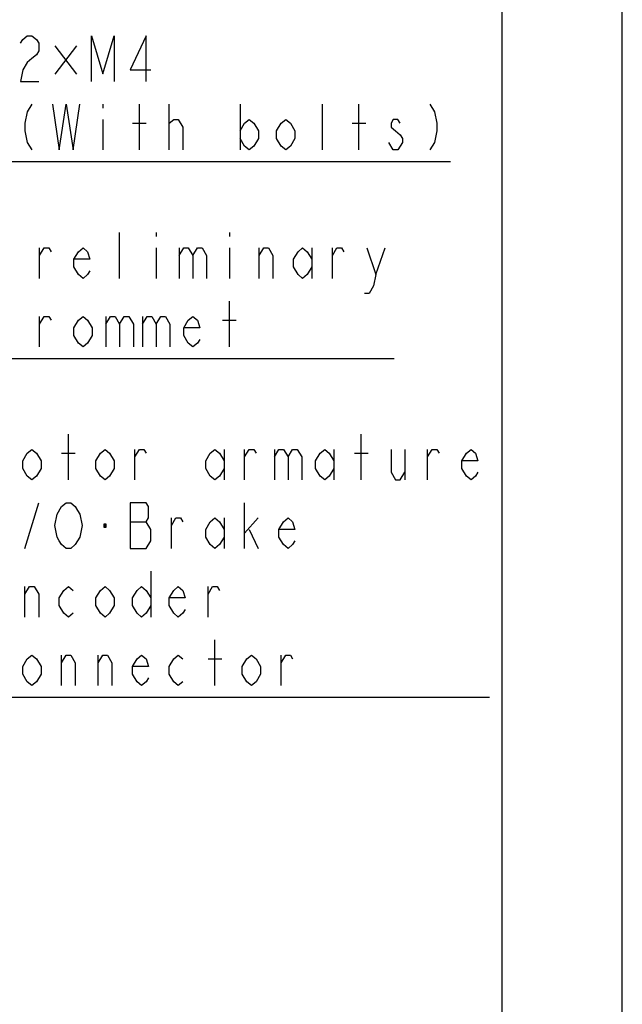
# Model space of a CAD drawing. Header units: millimetres. Extents: x 0 to 594, y 0 to 420.
# Tile 32 of 47: x 544 to 594, y 97 to 179. Entities that reach past the tile are written whole.
import ezdxf

# ---------------------------------------------------------------- set-up
doc = ezdxf.new("R2010")
doc.units = ezdxf.units.MM
doc.header["$LTSCALE"] = 32.67
doc.layers.get('0').update_dxf_attribs({"linetype": 'CONTINUOUS'})
doc.layers.add('DRA_ITEM', color=7, linetype='CONTINUOUS')

msp = doc.modelspace()

# ---------------------------------------------------------------- linework, layer by layer
at = {"color": 7, "linetype": 'Continuous'}
for p, q in [((584, 410), (584, 10)), ((594, 8.24228), (594, 409.35318))]:
    msp.add_line(p, q, dxfattribs=at)
at = {"layer": 'DRA_ITEM', "color": 2, "linetype": 'Continuous'}
for p, q in [((546.86253, 176.82463), (548.66751, 174.44962)), ((548.66751, 176.82463), (546.86253, 174.44962)), ((550.85252, 171.95588), (550.85252, 171.63922)), ((553.89253, 168.15588), (553.89253, 171.95588)), ((556.36254, 168.15588), (556.36254, 171.95588)), ((562.25254, 171.95588), (562.25254, 168.15588)), ((569.09253, 168.15588), (569.09253, 171.95588)), ((572.13254, 168.15588), (572.13254, 171.95588)), ((550.85252, 170.68921), (550.85252, 168.15588)), ((553.32253, 170.37254), (554.46253, 170.37254)), ((556.36254, 170.37254), (556.74252, 170.68921)), ((571.56254, 170.37254), (572.70254, 170.37254)), ((574.98254, 168.15588), (574.60251, 168.78922)), ((543.25252, 167.20588), (579.73252, 167.20588)), ((552.25366, 157.4854), (552.25366, 161.2854)), ((555.29367, 161.2854), (555.29367, 160.96873)), ((561.37365, 161.2854), (561.37365, 160.96873)), ((545.60368, 157.4854), (545.60368, 160.01875)), ((555.29367, 160.01875), (555.29367, 157.4854)), ((557.19368, 160.01875), (557.19368, 157.4854)), ((561.37365, 160.01875), (561.37365, 157.4854)), ((563.84366, 157.4854), (563.84366, 160.01875)), ((568.21368, 160.01875), (568.21368, 157.4854)), ((569.92368, 157.4854), (569.92368, 160.01875)), ((573.53368, 157.80207), (574.29366, 160.01875)), ((561.37365, 151.78541), (561.37365, 155.58541)), ((545.60368, 151.78541), (545.60368, 154.31874)), ((551.11366, 154.31874), (551.11366, 151.78541)), ((554.15367, 154.31874), (554.15367, 151.78541)), ((560.80365, 154.00207), (561.94365, 154.00207)), ((541.61367, 150.83541), (575.05367, 150.83541)), ((548.00187, 140.74041), (548.00187, 144.54041)), ((572.3219, 140.74041), (572.3219, 144.54041)), ((553.51189, 140.74041), (553.51189, 143.27376)), ((560.92188, 143.27376), (560.92188, 140.74041)), ((562.63188, 140.74041), (562.63188, 143.27376)), ((565.10189, 143.27376), (565.10189, 140.74041)), ((570.0419, 143.27376), (570.0419, 140.74041)), ((575.93187, 143.27376), (575.93187, 140.74041)), ((577.83188, 140.74041), (577.83188, 143.27376)), ((547.43187, 142.95709), (548.57191, 142.95709)), ((571.7519, 142.95709), (572.8919, 142.95709)), ((544.3919, 135.04042), (545.5319, 138.84042)), ((562.63188, 135.04042), (562.63188, 138.84042)), ((556.5519, 135.04042), (556.5519, 137.57375)), ((560.92188, 137.57375), (560.92188, 135.04042)), ((562.63188, 136.30707), (563.77188, 137.57375)), ((550.94689, 136.94041), (551.1369, 136.94041)), ((551.04188, 137.05916), (551.04188, 136.82166)), ((553.1319, 137.25708), (554.46187, 137.25708)), ((563.0119, 136.62374), (563.77188, 135.04042)), ((554.8419, 133.14041), (554.8419, 129.34041)), ((544.3919, 129.34041), (544.3919, 131.87375)), ((559.5919, 129.34041), (559.5919, 131.87375)), ((560.1619, 123.64042), (560.1619, 127.44042)), ((547.43187, 123.64042), (547.43187, 126.17374)), ((550.47188, 123.64042), (550.47188, 126.17374)), ((565.67188, 123.64042), (565.67188, 126.17374)), ((559.5919, 125.85708), (560.7319, 125.85708)), ((540.40189, 122.69042), (582.96189, 122.69042))]:
    msp.add_line(p, q, dxfattribs=at)
for points in [[(544.01253, 177.02254), (544.20254, 177.33921), (544.58253, 177.65588), (544.96252, 177.65588), (545.34254, 177.33921), (545.53251, 177.02254), (545.53251, 176.38922), (545.34254, 176.07255), (544.96252, 175.75589), (544.58253, 175.43922), (544.20254, 174.80588), (544.01253, 173.85588), (545.53251, 173.85588)], [(549.90253, 173.85588), (549.90253, 177.65588), (550.85252, 174.48921), (551.80251, 177.65588), (551.80251, 173.85588)], [(554.46253, 173.85588), (554.46253, 177.65588), (553.13252, 174.80588), (554.84252, 174.80588)], [(544.96252, 171.95588), (544.58253, 171.32255), (544.39252, 170.37254), (544.39252, 169.73921), (544.58253, 168.78922), (544.96252, 168.15588)], [(546.67251, 171.95588), (547.24251, 168.15588), (547.81251, 171.95588), (548.38251, 168.15588), (548.95251, 171.95588)], [(578.02251, 171.95588), (578.40253, 171.32255), (578.59251, 170.37254), (578.59251, 169.73921), (578.40253, 168.78922), (578.02251, 168.15588)], [(556.74252, 170.68921), (557.12251, 170.68921), (557.50254, 170.05587), (557.50254, 168.15588)], [(562.25254, 169.73921), (562.63253, 170.37254), (563.01252, 170.68921), (563.39254, 170.37254), (563.77253, 169.73921), (563.77253, 169.10589), (563.39254, 168.47255), (563.01252, 168.15588), (562.63253, 168.47255), (562.25254, 169.10589)], [(566.81254, 169.10589), (566.43251, 168.47255), (566.05252, 168.15588), (565.67254, 168.47255), (565.29251, 169.10589), (565.29251, 169.73921), (565.67254, 170.37254), (566.05252, 170.68921), (566.43251, 170.37254), (566.81254, 169.73921), (566.81254, 169.10589)], [(575.55254, 170.37254), (575.36252, 170.68921), (574.98254, 170.68921), (574.79253, 170.37254), (574.79253, 170.05587), (575.17251, 169.73921), (575.55254, 169.42254), (575.74251, 169.10589), (575.74251, 168.78922)], [(575.74251, 168.78922), (575.36252, 168.15588), (574.98254, 168.15588)], [(545.60368, 159.38541), (545.98367, 160.01875), (546.36366, 160.01875), (546.55367, 159.70208)], [(549.78365, 158.11874), (549.59368, 157.80207), (549.21365, 157.4854), (548.83367, 157.80207), (548.45368, 158.43541), (548.45368, 159.06874), (548.83367, 159.70208), (549.21365, 160.01875), (549.59368, 159.70208), (549.78365, 159.06874), (548.45368, 159.06874)], [(557.19368, 159.38541), (557.57367, 160.01875), (557.95366, 160.01875), (558.33368, 159.38541), (558.33368, 157.4854)], [(558.33368, 159.38541), (558.71367, 160.01875), (559.09365, 160.01875), (559.47368, 159.38541), (559.47368, 157.4854)], [(563.84366, 159.38541), (564.22368, 160.01875), (564.60367, 160.01875), (564.98366, 159.38541), (564.98366, 157.4854)], [(568.21368, 158.43541), (567.83365, 157.80207), (567.45367, 157.4854), (567.07368, 157.80207), (566.69366, 158.43541), (566.69366, 159.06874), (567.07368, 159.70208), (567.45367, 160.01875), (567.83365, 159.70208), (568.21368, 159.06874)], [(569.92368, 159.38541), (570.30366, 160.01875), (570.68365, 160.01875), (570.87366, 159.70208)], [(572.77367, 160.01875), (573.53368, 157.80207), (573.34367, 156.85208), (572.96368, 156.21875), (572.58366, 156.21875)], [(545.60368, 153.6854), (545.98367, 154.31874), (546.36366, 154.31874), (546.55367, 154.00207)], [(549.97367, 152.73541), (549.59368, 152.10208), (549.21365, 151.78541), (548.83367, 152.10208), (548.45368, 152.73541), (548.45368, 153.36875), (548.83367, 154.00207), (549.21365, 154.31874), (549.59368, 154.00207), (549.97367, 153.36875), (549.97367, 152.73541)], [(551.11366, 153.6854), (551.49365, 154.31874), (551.87368, 154.31874), (552.25366, 153.6854), (552.25366, 151.78541)], [(552.25366, 153.6854), (552.63365, 154.31874), (553.01367, 154.31874), (553.39366, 153.6854), (553.39366, 151.78541)], [(554.15367, 153.6854), (554.53366, 154.31874), (554.91368, 154.31874), (555.29367, 153.6854), (555.29367, 151.78541)], [(555.29367, 153.6854), (555.67366, 154.31874), (556.05368, 154.31874), (556.43367, 153.6854), (556.43367, 151.78541)], [(558.90368, 152.41874), (558.71367, 152.10208), (558.33368, 151.78541), (557.95366, 152.10208), (557.57367, 152.73541), (557.57367, 153.36875), (557.95366, 154.00207), (558.33368, 154.31874), (558.71367, 154.00207), (558.90368, 153.36875), (557.57367, 153.36875)], [(545.72187, 141.69042), (545.34189, 141.05708), (544.9619, 140.74041), (544.58188, 141.05708), (544.20189, 141.69042), (544.20189, 142.32375), (544.58188, 142.95709), (544.9619, 143.27376), (545.34189, 142.95709), (545.72187, 142.32375), (545.72187, 141.69042)], [(551.80189, 141.69042), (551.4219, 141.05708), (551.04188, 140.74041), (550.66189, 141.05708), (550.2819, 141.69042), (550.2819, 142.32375), (550.66189, 142.95709), (551.04188, 143.27376), (551.4219, 142.95709), (551.80189, 142.32375), (551.80189, 141.69042)], [(553.51189, 142.64042), (553.89188, 143.27376), (554.2719, 143.27376), (554.46187, 142.95709)], [(560.92188, 141.69042), (560.54189, 141.05708), (560.1619, 140.74041), (559.78188, 141.05708), (559.40189, 141.69042), (559.40189, 142.32375), (559.78188, 142.95709), (560.1619, 143.27376), (560.54189, 142.95709), (560.92188, 142.32375)], [(562.63188, 142.64042), (563.0119, 143.27376), (563.39189, 143.27376), (563.5819, 142.95709)], [(565.10189, 142.64042), (565.48187, 143.27376), (565.8619, 143.27376), (566.24188, 142.64042), (566.24188, 140.74041)], [(566.24188, 142.64042), (566.62187, 143.27376), (567.0019, 143.27376), (567.38188, 142.64042), (567.38188, 140.74041)], [(570.0419, 141.69042), (569.66188, 141.05708), (569.28189, 140.74041), (568.9019, 141.05708), (568.52188, 141.69042), (568.52188, 142.32375), (568.9019, 142.95709), (569.28189, 143.27376), (569.66188, 142.95709), (570.0419, 142.32375)], [(574.79187, 143.27376), (574.79187, 141.37375), (575.1719, 140.74041), (575.55188, 140.74041), (575.93187, 141.37375)], [(577.83188, 142.64042), (578.2119, 143.27376), (578.59189, 143.27376), (578.7819, 142.95709)], [(582.01189, 141.37375), (581.82188, 141.05708), (581.44189, 140.74041), (581.0619, 141.05708), (580.68188, 141.69042), (580.68188, 142.32375), (581.0619, 142.95709), (581.44189, 143.27376), (581.82188, 142.95709), (582.01189, 142.32375), (580.68188, 142.32375)], [(548.57191, 135.35709), (548.19188, 135.04042), (547.8119, 135.04042), (547.43187, 135.35709), (547.2419, 135.67376), (547.05188, 135.99042), (546.86187, 136.94041), (547.05188, 137.89042), (547.43187, 138.52375)], [(547.43187, 138.52375), (547.8119, 138.84042), (548.19188, 138.84042), (548.57191, 138.52375), (548.76188, 138.20708), (548.95189, 137.89042), (549.14191, 136.94041), (548.95189, 135.99042), (548.57191, 135.35709)], [(554.8419, 136.62374), (554.46187, 137.25708), (554.65189, 137.57375), (554.65189, 138.52375), (554.46187, 138.84042), (553.1319, 138.84042)], [(553.1319, 138.84042), (553.1319, 135.04042), (554.46187, 135.04042)], [(556.5519, 136.94041), (556.93188, 137.57375), (557.31187, 137.57375), (557.50188, 137.25708)], [(560.92188, 135.99042), (560.54189, 135.35709), (560.1619, 135.04042), (559.78188, 135.35709), (559.40189, 135.99042), (559.40189, 136.62374), (559.78188, 137.25708), (560.1619, 137.57375), (560.54189, 137.25708), (560.92188, 136.62374)], [(566.81188, 135.67376), (566.62187, 135.35709), (566.24188, 135.04042), (565.8619, 135.35709), (565.48187, 135.99042), (565.48187, 136.62374), (565.8619, 137.25708), (566.24188, 137.57375), (566.62187, 137.25708), (566.81188, 136.62374), (565.48187, 136.62374)], [(550.94689, 137.05916), (550.94689, 136.82166), (551.1369, 136.82166), (551.1369, 137.05916), (550.94689, 137.05916)], [(554.46187, 135.04042), (554.8419, 135.67376), (554.8419, 136.62374)], [(544.3919, 131.24042), (544.77189, 131.87375), (545.15187, 131.87375), (545.5319, 131.24042), (545.5319, 129.34041)], [(548.38189, 129.65708), (548.00187, 129.34041), (547.62188, 129.65708), (547.2419, 130.29041), (547.2419, 130.92375), (547.62188, 131.55709), (548.00187, 131.87375), (548.38189, 131.55709)], [(551.80189, 130.29041), (551.4219, 129.65708), (551.04188, 129.34041), (550.66189, 129.65708), (550.2819, 130.29041), (550.2819, 130.92375), (550.66189, 131.55709), (551.04188, 131.87375), (551.4219, 131.55709), (551.80189, 130.92375), (551.80189, 130.29041)], [(554.8419, 130.29041), (554.46187, 129.65708), (554.08189, 129.34041), (553.7019, 129.65708), (553.32188, 130.29041), (553.32188, 130.92375), (553.7019, 131.55709), (554.08189, 131.87375), (554.46187, 131.55709), (554.8419, 130.92375)], [(557.6919, 129.97375), (557.50188, 129.65708), (557.1219, 129.34041), (556.74187, 129.65708), (556.36188, 130.29041), (556.36188, 130.92375), (556.74187, 131.55709), (557.1219, 131.87375), (557.50188, 131.55709), (557.6919, 130.92375), (556.36188, 130.92375)], [(559.5919, 131.24042), (559.97189, 131.87375), (560.35188, 131.87375), (560.54189, 131.55709)], [(545.72187, 124.59042), (545.34189, 123.95708), (544.9619, 123.64042), (544.58188, 123.95708), (544.20189, 124.59042), (544.20189, 125.22376), (544.58188, 125.85708), (544.9619, 126.17374), (545.34189, 125.85708), (545.72187, 125.22376), (545.72187, 124.59042)], [(547.43187, 125.54043), (547.8119, 126.17374), (548.19188, 126.17374), (548.57191, 125.54043), (548.57191, 123.64042)], [(550.47188, 125.54043), (550.8519, 126.17374), (551.23189, 126.17374), (551.61188, 125.54043), (551.61188, 123.64042)], [(554.65189, 124.27375), (554.46187, 123.95708), (554.08189, 123.64042), (553.7019, 123.95708), (553.32188, 124.59042), (553.32188, 125.22376), (553.7019, 125.85708), (554.08189, 126.17374), (554.46187, 125.85708), (554.65189, 125.22376), (553.32188, 125.22376)], [(557.50188, 123.95708), (557.1219, 123.64042), (556.74187, 123.95708), (556.36188, 124.59042), (556.36188, 125.22376), (556.74187, 125.85708), (557.1219, 126.17374), (557.50188, 125.85708)], [(563.96189, 124.59042), (563.5819, 123.95708), (563.20188, 123.64042), (562.82189, 123.95708), (562.4419, 124.59042), (562.4419, 125.22376), (562.82189, 125.85708), (563.20188, 126.17374), (563.5819, 125.85708), (563.96189, 125.22376), (563.96189, 124.59042)], [(565.67188, 125.54043), (566.05187, 126.17374), (566.4319, 126.17374), (566.62187, 125.85708)]]:
    msp.add_lwpolyline(points, dxfattribs=at)

doc.saveas('drawing.dxf')
